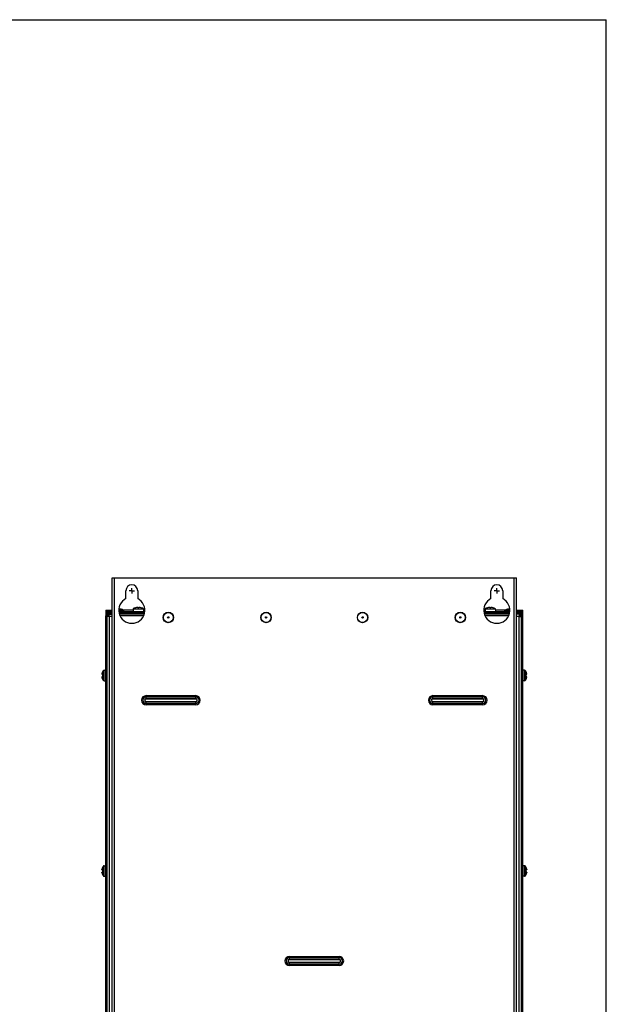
# Model space of a CAD drawing. Header units: millimetres. Extents: x 0 to 1800, y 0 to 1500.
# Tile 27 of 27: x 1350 to 1800, y 745 to 1500. Entities that reach past the tile are written whole.
import ezdxf

# ---------------------------------------------------------------- set-up
doc = ezdxf.new("R2010")
doc.units = ezdxf.units.MM
doc.header["$LTSCALE"] = 99
doc.linetypes.add('CENTER', pattern=[0.6, 0.375, -0.075, 0.075, -0.075])
doc.layers.get('0').update_dxf_attribs({"linetype": 'CONTINUOUS'})
doc.layers.add('002_AXIS', color=7, linetype='CONTINUOUS')
doc.layers.add('00_COMPONENTS', color=7, linetype='CONTINUOUS')

msp = doc.modelspace()

# ---------------------------------------------------------------- linework, layer by layer
at = {"color": 7, "linetype": 'CONTINUOUS'}
for p in [(0, 1500), (1800, 0)]:
    msp.add_line(p, (1800, 1500), dxfattribs=at)
at = {"layer": '002_AXIS', "color": 7, "linetype": 'CENTER'}
for p, q in [((1436.01, 1061.94), (1434.01, 1061.94)), ((1436.01, 1061.94), (1436.01, 1063.94)), ((1436.01, 1061.94), (1436.01, 1059.94)), ((1436.01, 1061.94), (1438.01, 1061.94)), ((1716.01, 1061.94), (1714.01, 1061.94)), ((1716.01, 1061.94), (1716.01, 1063.94)), ((1716.01, 1061.94), (1716.01, 1059.94)), ((1716.01, 1061.94), (1718.01, 1061.94))]:
    msp.add_line(p, q, dxfattribs=at)
at = {"layer": '00_COMPONENTS', "color": 3, "linetype": 'CONTINUOUS'}
for p, q in [((1421.01, 441.94), (1421.01, 1071.94)), ((1421.01, 1071.94), (1731.01, 1071.94)), ((1731.01, 441.94), (1731.01, 1071.94)), ((1431.51, 1055.87), (1431.51, 1061.94)), ((1440.51, 1061.94), (1440.51, 1055.87)), ((1711.51, 1055.87), (1711.51, 1061.94)), ((1720.51, 1061.94), (1720.51, 1055.87)), ((1416.01, 1046.94), (1421.01, 1046.94)), ((1416.01, 470.24), (1416.01, 1042.64)), ((1416.51, 1045.94), (1421.01, 1045.94)), ((1417.01, 1038.94), (1417.01, 1042.44)), ((1417.31, 1043.94), (1421.01, 1043.94)), ((1426.09, 1045.94), (1445.93, 1045.94)), ((1445.53, 1043.94), (1426.48, 1043.94)), ((1437.04, 1046.94), (1429.62, 1046.94)), ((1445.98, 1046.94), (1444.97, 1046.94)), ((1707.04, 1046.94), (1706.03, 1046.94)), ((1706.09, 1045.94), (1725.93, 1045.94)), ((1725.53, 1043.94), (1706.48, 1043.94)), ((1722.4, 1046.94), (1714.97, 1046.94)), ((1731.01, 1046.94), (1736.01, 1046.94)), ((1731.01, 1045.94), (1735.51, 1045.94)), ((1734.71, 1043.94), (1731.01, 1043.94)), ((1735.01, 1039.44), (1735.01, 1042.44)), ((1736.01, 470.24), (1736.01, 1042.64))]:
    msp.add_line(p, q, dxfattribs=at)
at = {"layer": '00_COMPONENTS', "color": 9, "linetype": 'CONTINUOUS'}
for p, q in [((1422.81, 441.94), (1422.81, 1071.94)), ((1729.21, 441.94), (1729.21, 1071.94)), ((1417.31, 1042.44), (1417.31, 1042.94)), ((1426.03, 1046.99), (1429.5, 1046.99)), ((1426.08, 1046.15), (1430.01, 1046.15)), ((1722.01, 1046.15), (1725.94, 1046.15)), ((1722.51, 1046.99), (1725.99, 1046.99)), ((1734.71, 1042.44), (1734.71, 1042.94)), ((1418.81, 470.74), (1418.81, 1042.14)), ((1421.01, 1042.14), (1418.81, 1042.14)), ((1733.21, 1042.14), (1731.01, 1042.14)), ((1733.21, 470.74), (1733.21, 1042.14)), ((1413.21, 998.05), (1413.14, 998.05)), ((1413.96, 997.54), (1413.96, 1000.48)), ((1414.8, 992.94), (1414.8, 1000.94)), ((1737.22, 992.94), (1737.22, 1000.94)), ((1738.06, 1000.48), (1738.06, 997.54)), ((1738.81, 998.05), (1738.88, 998.05)), ((1413.21, 995.83), (1413.14, 995.83)), ((1413.96, 996.34), (1413.96, 993.39)), ((1738.06, 993.39), (1738.06, 996.34)), ((1738.81, 995.83), (1738.88, 995.83)), ((1447.01, 979.09), (1447.01, 981.46)), ((1447.01, 981.46), (1485.01, 981.46)), ((1447.01, 980.48), (1485.01, 980.48)), ((1447.01, 979.18), (1485.01, 979.18)), ((1447.01, 979.09), (1485.01, 979.09)), ((1447.01, 974.42), (1447.01, 976.79)), ((1485.01, 976.79), (1447.01, 976.79)), ((1485.01, 976.7), (1447.01, 976.7)), ((1485.01, 975.4), (1447.01, 975.4)), ((1485.01, 974.42), (1447.01, 974.42)), ((1485.01, 979.09), (1485.01, 981.46)), ((1485.01, 974.42), (1485.01, 976.79)), ((1667.01, 979.09), (1667.01, 981.46)), ((1667.01, 981.46), (1705.01, 981.46)), ((1667.01, 980.48), (1705.01, 980.48)), ((1667.01, 979.18), (1705.01, 979.18)), ((1667.01, 979.09), (1705.01, 979.09)), ((1667.01, 974.42), (1667.01, 976.79)), ((1705.01, 976.79), (1667.01, 976.79)), ((1705.01, 976.7), (1667.01, 976.7)), ((1705.01, 975.4), (1667.01, 975.4)), ((1705.01, 974.42), (1667.01, 974.42)), ((1705.01, 979.09), (1705.01, 981.46)), ((1705.01, 974.42), (1705.01, 976.79)), ((1413.21, 848.05), (1413.14, 848.05)), ((1413.96, 847.54), (1413.96, 850.48)), ((1413.96, 846.34), (1413.96, 843.39)), ((1414.8, 842.94), (1414.8, 850.94)), ((1737.22, 842.94), (1737.22, 850.94)), ((1738.06, 850.48), (1738.06, 847.54)), ((1738.06, 843.39), (1738.06, 846.34)), ((1738.81, 848.05), (1738.88, 848.05)), ((1413.21, 845.83), (1413.14, 845.83)), ((1738.81, 845.83), (1738.88, 845.83)), ((1557.01, 779.09), (1557.01, 781.46)), ((1557.01, 781.46), (1595.01, 781.46)), ((1557.01, 780.48), (1595.01, 780.48)), ((1557.01, 779.18), (1595.01, 779.18)), ((1557.01, 779.09), (1595.01, 779.09)), ((1595.01, 779.09), (1595.01, 781.46)), ((1557.01, 774.42), (1557.01, 776.79)), ((1595.01, 776.79), (1557.01, 776.79)), ((1595.01, 776.7), (1557.01, 776.7)), ((1595.01, 775.4), (1557.01, 775.4)), ((1595.01, 774.42), (1557.01, 774.42)), ((1595.01, 774.42), (1595.01, 776.79))]:
    msp.add_line(p, q, dxfattribs=at)
at = {"layer": '00_COMPONENTS', "color": 7, "linetype": 'CONTINUOUS'}
for p, q in [((1416.01, 1046.94), (1416.01, 1042.94)), ((1416.01, 1044.94), (1421.01, 1044.94)), ((1416.51, 1045.94), (1416.51, 1044.94)), ((1417.01, 1042.64), (1417.01, 1042.44)), ((1417.01, 1042.44), (1418.51, 1042.44)), ((1417.31, 1042.94), (1418.51, 1042.94)), ((1417.51, 1043.94), (1417.51, 1044.94)), ((1418.51, 1042.44), (1418.51, 1043.94)), ((1419.01, 1046.94), (1419.01, 1045.94)), ((1419.51, 1045.94), (1419.51, 1044.94)), ((1420.51, 1043.94), (1420.51, 1044.94)), ((1426.25, 1044.94), (1445.77, 1044.94)), ((1426.89, 1042.94), (1445.13, 1042.94)), ((1427.65, 1047.8), (1427.65, 1047.73)), ((1429.57, 1046.94), (1429.5, 1046.99)), ((1429.62, 1046.94), (1429.57, 1046.94)), ((1430.01, 1046.15), (1430.01, 1045.94)), ((1437.07, 1047.59), (1437.01, 1045.94)), ((1437.11, 1047.59), (1437.07, 1047.59)), ((1437.13, 1048.16), (1437.11, 1047.59)), ((1437.13, 1048.16), (1444.89, 1048.16)), ((1440.56, 1048.85), (1440.56, 1049.16)), ((1441.46, 1049.16), (1441.46, 1048.85)), ((1444.91, 1047.59), (1444.89, 1048.16)), ((1444.95, 1047.59), (1444.91, 1047.59)), ((1444.95, 1047.59), (1445.01, 1045.94)), ((1706.25, 1044.94), (1725.77, 1044.94)), ((1706.89, 1042.94), (1725.13, 1042.94)), ((1707.07, 1047.59), (1707.01, 1045.94)), ((1707.11, 1047.59), (1707.07, 1047.59)), ((1707.13, 1048.16), (1707.11, 1047.59)), ((1707.13, 1048.16), (1714.89, 1048.16)), ((1710.56, 1048.85), (1710.56, 1049.16)), ((1711.46, 1049.16), (1711.46, 1048.85)), ((1714.91, 1047.59), (1714.89, 1048.16)), ((1714.95, 1047.59), (1714.91, 1047.59)), ((1714.95, 1047.59), (1715.01, 1045.94)), ((1722.01, 1046.15), (1722.01, 1045.94)), ((1722.45, 1046.94), (1722.4, 1046.94)), ((1722.51, 1046.99), (1722.45, 1046.94)), ((1724.37, 1047.8), (1724.37, 1047.73)), ((1731.01, 1044.94), (1736.01, 1044.94)), ((1731.51, 1043.94), (1731.51, 1044.94)), ((1732.51, 1045.94), (1732.51, 1044.94)), ((1733.01, 1046.94), (1733.01, 1045.94)), ((1733.51, 1042.44), (1733.51, 1043.94)), ((1734.71, 1042.94), (1733.51, 1042.94)), ((1736.01, 1042.44), (1733.51, 1042.44)), ((1734.51, 1043.94), (1734.51, 1044.94)), ((1735.01, 1042.64), (1735.01, 1042.44)), ((1735.51, 1045.94), (1735.51, 1044.94)), ((1736.01, 1042.64), (1736.01, 1046.94)), ((1417.01, 1041.94), (1416.01, 1041.94)), ((1417.01, 1038.94), (1416.01, 1038.94)), ((1417.01, 473.64), (1417.01, 1038.94)), ((1735.01, 473.14), (1735.01, 1039.44)), ((1736.01, 1039.44), (1735.01, 1039.44)), ((1413.07, 997.96), (1413.22, 997.96)), ((1413.22, 998.94), (1413.14, 998.64)), ((1413.15, 997.54), (1414.01, 997.54)), ((1413.22, 998.94), (1413.22, 998.94)), ((1413.22, 998.94), (1413.22, 998.94)), ((1413.22, 998.94), (1413.22, 998.94)), ((1414.01, 997.54), (1414.01, 996.34)), ((1414.8, 1000.94), (1416.01, 1000.94)), ((1737.22, 1000.94), (1736.01, 1000.94)), ((1738.01, 996.34), (1738.01, 997.54)), ((1738.01, 997.54), (1738.87, 997.54)), ((1738.81, 998.87), (1738.79, 998.94)), ((1738.79, 998.94), (1738.79, 998.94)), ((1738.79, 998.94), (1738.79, 998.94)), ((1738.79, 998.94), (1738.81, 998.87)), ((1738.95, 997.96), (1738.79, 997.96)), ((1738.85, 998.72), (1738.81, 998.87)), ((1738.88, 998.64), (1738.85, 998.72)), ((1413.07, 995.92), (1413.22, 995.92)), ((1413.14, 995.24), (1413.17, 995.15)), ((1414.01, 996.34), (1413.15, 996.34)), ((1413.17, 995.15), (1413.2, 995.01)), ((1413.2, 995.01), (1413.22, 994.94)), ((1413.22, 994.94), (1413.2, 995.01)), ((1413.22, 994.94), (1413.22, 994.94)), ((1413.22, 994.94), (1413.22, 994.94)), ((1414.8, 992.94), (1416.01, 992.94)), ((1737.22, 992.94), (1736.01, 992.94)), ((1738.87, 996.34), (1738.01, 996.34)), ((1738.95, 995.92), (1738.79, 995.92)), ((1738.79, 994.94), (1738.88, 995.24)), ((1738.79, 994.94), (1738.79, 994.94)), ((1738.79, 994.94), (1738.79, 994.94)), ((1738.79, 994.94), (1738.79, 994.94)), ((1413.07, 847.96), (1413.22, 847.96)), ((1413.22, 848.94), (1413.14, 848.64)), ((1413.15, 847.54), (1414.01, 847.54)), ((1414.01, 846.34), (1413.15, 846.34)), ((1413.22, 848.94), (1413.22, 848.94)), ((1413.22, 848.94), (1413.22, 848.94)), ((1413.22, 848.94), (1413.22, 848.94)), ((1414.01, 847.54), (1414.01, 846.34)), ((1414.8, 850.94), (1416.01, 850.94)), ((1737.22, 850.94), (1736.01, 850.94)), ((1738.01, 847.54), (1738.87, 847.54)), ((1738.01, 846.34), (1738.01, 847.54)), ((1738.87, 846.34), (1738.01, 846.34)), ((1738.81, 848.87), (1738.79, 848.94)), ((1738.79, 848.94), (1738.79, 848.94)), ((1738.79, 848.94), (1738.79, 848.94)), ((1738.79, 848.94), (1738.81, 848.87)), ((1738.95, 847.96), (1738.79, 847.96)), ((1738.85, 848.72), (1738.81, 848.87)), ((1738.88, 848.64), (1738.85, 848.72)), ((1413.07, 845.92), (1413.22, 845.92)), ((1413.14, 845.24), (1413.17, 845.15)), ((1413.17, 845.15), (1413.2, 845.01)), ((1413.2, 845.01), (1413.22, 844.94)), ((1413.22, 844.94), (1413.2, 845.01)), ((1413.22, 844.94), (1413.22, 844.94)), ((1413.22, 844.94), (1413.22, 844.94)), ((1414.8, 842.94), (1416.01, 842.94)), ((1737.22, 842.94), (1736.01, 842.94)), ((1738.95, 845.92), (1738.79, 845.92)), ((1738.79, 844.94), (1738.88, 845.24)), ((1738.79, 844.94), (1738.79, 844.94)), ((1738.79, 844.94), (1738.79, 844.94)), ((1738.79, 844.94), (1738.79, 844.94))]:
    msp.add_line(p, q, dxfattribs=at)
at = {"layer": '00_COMPONENTS', "color": 3, "linetype": 'CONTINUOUS'}
for centre in [(1464.01, 1041.44), (1539.01, 1041.44), (1613.01, 1041.44), (1688.01, 1041.44)]:
    msp.add_circle(centre, 4, dxfattribs=at)
at = {"layer": '00_COMPONENTS', "color": 7, "linetype": 'CONTINUOUS'}
for centre, radius in [((1464.01, 1041.44), 3.8), ((1539.01, 1041.44), 3.8), ((1613.01, 1041.44), 3.8), ((1688.01, 1041.44), 3.8), ((1464.01, 1041.44), 0.5), ((1539.01, 1041.44), 0.5), ((1613.01, 1041.44), 0.5), ((1688.01, 1041.44), 0.5)]:
    msp.add_circle(centre, radius, dxfattribs=at)
at = {"layer": '00_COMPONENTS', "color": 3, "linetype": 'CONTINUOUS'}
for centre, radius, start, end in [((1436.01, 1061.94), 4.5, 0, 180), ((1716.01, 1061.94), 4.5, 0, 180), ((1436.01, 1046.94), 10, 116.74368, 63.25632), ((1716.01, 1046.94), 10, 116.74368, 63.25632), ((1417.31, 1042.64), 1.3, 90, 180), ((1419.51, 1041.44), 1.5, 132.47166, 136.25926), ((1457.2, 1048.82), 38.97, 189.32893, 189.86771), ((1694.66, 1048.84), 39.12, 350.13809, 350.67475), ((1732.51, 1041.44), 1.5, 42.47166, 46.25926), ((1734.71, 1042.64), 1.3, 0, 90), ((1412.13, 1003.75), 38.97, 80.13229, 80.67108), ((1739.91, 1003.59), 39.12, 99.32525, 99.86191)]:
    msp.add_arc(centre, radius, start, end, dxfattribs=at)
at = {"layer": '00_COMPONENTS', "color": 7, "linetype": 'CONTINUOUS'}
for centre, radius, start, end in [((1417.31, 1042.64), 0.3, 90, 180), ((1426.01, 1041.54), 6.47, 57.3237, 75.33944), ((1429.01, 1046.15), 1, 0, 52.2068), ((1441.01, 1041.19), 7.98, 93.23225, 119.11776), ((1441.01, 1041.19), 7.68, 86.63962, 93.36038), ((1441.01, 1041.19), 7.98, 60.88224, 86.76775), ((1711.01, 1041.19), 7.98, 93.23225, 119.11776), ((1711.01, 1041.19), 7.68, 86.63962, 93.36038), ((1711.01, 1041.19), 7.98, 60.88224, 86.76775), ((1723.01, 1046.15), 1, 127.7932, 180), ((1726.01, 1041.54), 6.47, 104.66056, 122.6763), ((1734.71, 1042.64), 0.3, 0, 90), ((1413.07, 997.97), 0.0159, 266.74066, 269.53137), ((1419.41, 996.94), 6.5, 146.94427, 162.07985), ((1414.8, 999.94), 1, 90, 146.94427), ((1737.22, 999.94), 1, 33.05573, 90), ((1732.61, 996.94), 6.5, 17.92015, 33.05573), ((1738.95, 997.97), 0.0159, 270.39717, 273.25444), ((1413.07, 995.9), 0.0159, 90.39717, 93.25444), ((1419.41, 996.94), 6.5, 197.92015, 213.05573), ((1414.8, 993.94), 1, 213.05573, 270), ((1737.22, 993.94), 1, 270, 326.94427), ((1732.61, 996.94), 6.5, 326.94427, 342.07985), ((1738.95, 995.9), 0.0159, 86.74066, 89.53137), ((1413.07, 847.97), 0.0159, 266.74066, 269.53137), ((1419.41, 846.94), 6.5, 146.94427, 162.07985), ((1414.8, 849.94), 1, 90, 146.94427), ((1737.22, 849.94), 1, 33.05573, 90), ((1732.61, 846.94), 6.5, 17.92015, 33.05573), ((1738.95, 847.97), 0.0159, 270.39717, 273.25444), ((1413.07, 845.9), 0.0159, 90.39717, 93.25444), ((1419.41, 846.94), 6.5, 197.92015, 213.05573), ((1414.8, 843.94), 1, 213.05573, 270), ((1737.22, 843.94), 1, 270, 326.94427), ((1732.61, 846.94), 6.5, 326.94427, 342.07985), ((1738.95, 845.9), 0.0159, 86.74066, 89.53137)]:
    msp.add_arc(centre, radius, start, end, dxfattribs=at)
at = {"layer": '00_COMPONENTS', "color": 9, "linetype": 'CONTINUOUS'}
for centre, radius, start, end in [((1447.01, 977.94), 3.52, 90, 270), ((1447.01, 977.94), 2.54, 90, 270), ((1447.01, 977.94), 1.24, 90, 270), ((1447.01, 977.94), 1.15, 90, 270), ((1485.01, 977.94), 3.52, 270, 90), ((1485.01, 977.94), 2.54, 270, 90), ((1485.01, 977.94), 1.24, 270, 90), ((1485.01, 977.94), 1.15, 270, 90), ((1667.01, 977.94), 3.52, 90, 270), ((1667.01, 977.94), 2.54, 90, 270), ((1667.01, 977.94), 1.24, 90, 270), ((1667.01, 977.94), 1.15, 90, 270), ((1705.01, 977.94), 3.52, 270, 90), ((1705.01, 977.94), 2.54, 270, 90), ((1705.01, 977.94), 1.24, 270, 90), ((1705.01, 977.94), 1.15, 270, 90), ((1557.01, 777.94), 3.52, 90, 270), ((1557.01, 777.94), 2.54, 90, 270), ((1557.01, 777.94), 1.24, 90, 270), ((1557.01, 777.94), 1.15, 90, 270), ((1595.01, 777.94), 3.52, 270, 90), ((1595.01, 777.94), 2.54, 270, 90), ((1595.01, 777.94), 1.24, 270, 90), ((1595.01, 777.94), 1.15, 270, 90)]:
    msp.add_arc(centre, radius, start, end, dxfattribs=at)
at = {"layer": '00_COMPONENTS', "color": 3, "linetype": 'CONTINUOUS'}
for points, knots in [([(1417.53, 1042.35), (1417.46, 1042.36), (1417.33, 1042.39), (1417.16, 1042.4), (1417.08, 1042.44), (1417.01, 1042.43), (1417.01, 1042.44)], [0, 0, 0, 0, 0.423319, 0.739235, 0.933797, 1, 1, 1, 1]), ([(1418.45, 1042.2), (1418.36, 1042.21), (1418.06, 1042.26), (1417.75, 1042.31), (1417.53, 1042.35)], [0, 0, 0, 0, 0.276946, 1, 1, 1, 1]), ([(1418.75, 1042.5), (1418.72, 1042.69), (1418.67, 1042.96), (1418.61, 1043.3), (1418.58, 1043.52), (1418.55, 1043.69), (1418.54, 1043.82), (1418.51, 1043.88), (1418.52, 1043.94), (1418.51, 1043.94)], [0, 0, 0, 0, 0.394949, 0.567319, 0.716221, 0.8373, 0.926698, 0.981415, 1, 1, 1, 1]), ([(1733.27, 1042.5), (1733.3, 1042.69), (1733.35, 1042.96), (1733.4, 1043.3), (1733.44, 1043.52), (1733.47, 1043.69), (1733.48, 1043.82), (1733.51, 1043.88), (1733.5, 1043.94), (1733.51, 1043.94)], [0, 0, 0, 0, 0.394946, 0.567318, 0.71622, 0.837299, 0.926695, 0.981413, 1, 1, 1, 1]), ([(1733.57, 1042.2), (1733.66, 1042.21), (1733.96, 1042.26), (1734.27, 1042.31), (1734.49, 1042.35)], [0, 0, 0, 0, 0.27693, 1, 1, 1, 1]), ([(1734.49, 1042.35), (1734.56, 1042.36), (1734.68, 1042.39), (1734.86, 1042.4), (1734.94, 1042.44), (1735.01, 1042.43), (1735.01, 1042.44)], [0, 0, 0, 0, 0.423311, 0.739225, 0.933791, 1, 1, 1, 1])]:
    msp.add_open_spline(points, degree=3, knots=knots, dxfattribs=at)
at = {"layer": '00_COMPONENTS', "color": 7, "linetype": 'CONTINUOUS'}
for points, knots in [([(1418.81, 1042.14), (1418.77, 1042.18), (1418.7, 1042.25), (1418.6, 1042.34), (1418.56, 1042.4), (1418.51, 1042.43), (1418.51, 1042.44)], [0, 0, 0, 0, 0.382356, 0.696199, 0.917991, 1, 1, 1, 1]), ([(1418.81, 1042.14), (1418.77, 1042.18), (1418.7, 1042.24), (1418.61, 1042.34), (1418.54, 1042.39), (1418.52, 1042.44), (1418.51, 1042.44)], [0, 0, 0, 0, 0.382356, 0.696199, 0.917991, 1, 1, 1, 1]), ([(1426.31, 1047.81), (1426.31, 1047.79), (1426.29, 1047.78), (1426.27, 1047.76), (1426.23, 1047.75), (1426.16, 1047.73), (1426.1, 1047.73), (1426.07, 1047.73)], [0, 0, 0, 0, 0.121242, 0.213685, 0.330388, 0.631202, 1, 1, 1, 1]), ([(1427.33, 1047.81), (1427.22, 1047.84), (1427, 1047.89), (1426.72, 1047.92), (1426.52, 1047.91), (1426.42, 1047.89), (1426.36, 1047.87), (1426.33, 1047.85), (1426.31, 1047.83), (1426.31, 1047.81), (1426.31, 1047.81)], [0, 0, 0, 0, 0.323263, 0.645923, 0.779454, 0.882676, 0.921854, 0.953134, 0.978092, 1, 1, 1, 1]), ([(1427.65, 1047.73), (1427.6, 1047.74), (1427.49, 1047.76), (1427.38, 1047.79), (1427.33, 1047.81)], [0, 0, 0, 0, 0.493625, 1, 1, 1, 1]), ([(1427.65, 1047.8), (1427.67, 1047.79), (1427.7, 1047.78), (1427.74, 1047.77), (1427.77, 1047.75), (1427.78, 1047.74), (1427.78, 1047.73)], [0, 0, 0, 0, 0.387715, 0.692844, 0.898382, 1, 1, 1, 1]), ([(1427.74, 1047.72), (1427.73, 1047.72), (1427.7, 1047.72), (1427.68, 1047.73), (1427.65, 1047.73)], [0, 0, 0, 0, 0.20807, 1, 1, 1, 1]), ([(1427.76, 1047.72), (1427.75, 1047.72), (1427.75, 1047.72), (1427.74, 1047.72), (1427.74, 1047.72)], [0, 0, 0, 0, 0.2256, 1, 1, 1, 1]), ([(1427.78, 1047.73), (1427.78, 1047.73), (1427.77, 1047.72), (1427.76, 1047.72), (1427.76, 1047.72)], [0, 0, 0, 0, 0.327106, 1, 1, 1, 1]), ([(1724.24, 1047.73), (1724.24, 1047.74), (1724.25, 1047.75), (1724.28, 1047.77), (1724.32, 1047.78), (1724.35, 1047.79), (1724.37, 1047.8)], [0, 0, 0, 0, 0.101618, 0.307155, 0.612285, 1, 1, 1, 1]), ([(1724.26, 1047.72), (1724.26, 1047.72), (1724.25, 1047.72), (1724.24, 1047.73), (1724.24, 1047.73)], [0, 0, 0, 0, 0.672894, 1, 1, 1, 1]), ([(1724.28, 1047.72), (1724.28, 1047.72), (1724.27, 1047.72), (1724.27, 1047.72), (1724.26, 1047.72)], [0, 0, 0, 0, 0.274214, 1, 1, 1, 1]), ([(1724.36, 1047.73), (1724.36, 1047.73), (1724.33, 1047.73), (1724.3, 1047.72), (1724.28, 1047.72)], [0, 0, 0, 0, 0.28933, 1, 1, 1, 1]), ([(1724.69, 1047.81), (1724.63, 1047.79), (1724.53, 1047.76), (1724.42, 1047.74), (1724.36, 1047.73)], [0, 0, 0, 0, 0.506375, 1, 1, 1, 1]), ([(1725.71, 1047.81), (1725.71, 1047.81), (1725.7, 1047.83), (1725.69, 1047.85), (1725.66, 1047.87), (1725.6, 1047.89), (1725.5, 1047.91), (1725.3, 1047.92), (1725.02, 1047.89), (1724.8, 1047.84), (1724.69, 1047.81)], [0, 0, 0, 0, 0.021907, 0.046865, 0.078145, 0.117324, 0.220545, 0.354072, 0.676727, 1, 1, 1, 1]), ([(1725.95, 1047.73), (1725.91, 1047.73), (1725.86, 1047.73), (1725.79, 1047.75), (1725.75, 1047.76), (1725.72, 1047.78), (1725.71, 1047.79), (1725.71, 1047.81)], [0, 0, 0, 0, 0.368798, 0.669612, 0.786315, 0.878758, 1, 1, 1, 1]), ([(1733.21, 1042.14), (1733.25, 1042.18), (1733.32, 1042.24), (1733.41, 1042.34), (1733.47, 1042.39), (1733.5, 1042.44), (1733.51, 1042.44)], [0, 0, 0, 0, 0.372918, 0.691274, 0.916518, 1, 1, 1, 1]), ([(1733.21, 1042.14), (1733.25, 1042.18), (1733.31, 1042.25), (1733.41, 1042.33), (1733.46, 1042.4), (1733.51, 1042.43), (1733.51, 1042.44)], [0, 0, 0, 0, 0.372918, 0.691274, 0.916518, 1, 1, 1, 1]), ([(1413.05, 998.19), (1413.05, 998.18), (1413.04, 998.13), (1413.04, 998.08), (1413.04, 998.05)], [0, 0, 0, 0, 0.28599, 1, 1, 1, 1]), ([(1413.04, 998.05), (1413.04, 998.05), (1413.04, 998.04), (1413.04, 998.03), (1413.04, 998.02)], [0, 0, 0, 0, 0.265752, 1, 1, 1, 1]), ([(1413.04, 998.02), (1413.04, 998.02), (1413.04, 998), (1413.04, 997.98), (1413.05, 997.97)], [0, 0, 0, 0, 0.308398, 1, 1, 1, 1]), ([(1413.08, 998.37), (1413.08, 998.36), (1413.06, 998.3), (1413.05, 998.23), (1413.05, 998.19)], [0, 0, 0, 0, 0.268139, 1, 1, 1, 1]), ([(1413.05, 997.97), (1413.05, 997.97), (1413.05, 997.96), (1413.06, 997.96), (1413.06, 997.96)], [0, 0, 0, 0, 0.311852, 1, 1, 1, 1]), ([(1413.06, 997.96), (1413.07, 997.96), (1413.08, 997.96), (1413.11, 997.99), (1413.13, 998.03), (1413.14, 998.05)], [0, 0, 0, 0, 0.134855, 0.341532, 1, 1, 1, 1]), ([(1413.14, 998.64), (1413.14, 998.62), (1413.11, 998.53), (1413.09, 998.44), (1413.08, 998.37)], [0, 0, 0, 0, 0.255951, 1, 1, 1, 1]), ([(1413.14, 998.05), (1413.15, 998.06), (1413.16, 998.08), (1413.18, 998.09), (1413.18, 998.09)], [0, 0, 0, 0, 0.621532, 1, 1, 1, 1]), ([(1413.22, 997.96), (1413.23, 997.92), (1413.22, 997.84), (1413.21, 997.73), (1413.18, 997.63), (1413.16, 997.57), (1413.15, 997.54)], [0, 0, 0, 0, 0.25759, 0.537391, 0.796492, 1, 1, 1, 1]), ([(1413.18, 998.09), (1413.2, 998.09), (1413.21, 998.05), (1413.22, 998.01), (1413.22, 997.98), (1413.22, 997.96)], [0, 0, 0, 0, 0.312822, 0.611055, 1, 1, 1, 1]), ([(1738.79, 997.96), (1738.79, 997.98), (1738.8, 998.01), (1738.8, 998.05), (1738.82, 998.09), (1738.84, 998.09)], [0, 0, 0, 0, 0.388945, 0.687178, 1, 1, 1, 1]), ([(1738.87, 997.54), (1738.86, 997.57), (1738.84, 997.63), (1738.81, 997.73), (1738.8, 997.84), (1738.79, 997.92), (1738.79, 997.96)], [0, 0, 0, 0, 0.203508, 0.462609, 0.74241, 1, 1, 1, 1]), ([(1738.84, 998.09), (1738.84, 998.09), (1738.86, 998.08), (1738.87, 998.06), (1738.88, 998.05)], [0, 0, 0, 0, 0.378468, 1, 1, 1, 1]), ([(1738.94, 998.37), (1738.93, 998.4), (1738.92, 998.48), (1738.89, 998.57), (1738.88, 998.64)], [0, 0, 0, 0, 0.241391, 1, 1, 1, 1]), ([(1738.88, 998.05), (1738.89, 998.03), (1738.91, 997.99), (1738.93, 997.96), (1738.95, 997.96), (1738.95, 997.96)], [0, 0, 0, 0, 0.658389, 0.865096, 1, 1, 1, 1]), ([(1738.97, 998.19), (1738.97, 998.2), (1738.96, 998.26), (1738.95, 998.33), (1738.94, 998.37)], [0, 0, 0, 0, 0.23013, 1, 1, 1, 1]), ([(1738.95, 997.96), (1738.96, 997.96), (1738.96, 997.96), (1738.97, 997.97), (1738.97, 997.97)], [0, 0, 0, 0, 0.217446, 1, 1, 1, 1]), ([(1738.98, 998.05), (1738.98, 998.06), (1738.98, 998.11), (1738.98, 998.15), (1738.97, 998.19)], [0, 0, 0, 0, 0.212545, 1, 1, 1, 1]), ([(1738.97, 997.97), (1738.97, 997.98), (1738.98, 997.99), (1738.98, 998.01), (1738.98, 998.02)], [0, 0, 0, 0, 0.193646, 1, 1, 1, 1]), ([(1738.98, 998.02), (1738.98, 998.02), (1738.98, 998.03), (1738.98, 998.04), (1738.98, 998.05)], [0, 0, 0, 0, 0.234218, 1, 1, 1, 1]), ([(1413.05, 995.91), (1413.05, 995.9), (1413.04, 995.89), (1413.04, 995.87), (1413.04, 995.86)], [0, 0, 0, 0, 0.193646, 1, 1, 1, 1]), ([(1413.04, 995.86), (1413.04, 995.85), (1413.04, 995.84), (1413.04, 995.83), (1413.04, 995.83)], [0, 0, 0, 0, 0.234218, 1, 1, 1, 1]), ([(1413.04, 995.83), (1413.04, 995.82), (1413.04, 995.77), (1413.04, 995.73), (1413.05, 995.69)], [0, 0, 0, 0, 0.212545, 1, 1, 1, 1]), ([(1413.06, 995.92), (1413.06, 995.92), (1413.05, 995.92), (1413.05, 995.91), (1413.05, 995.91)], [0, 0, 0, 0, 0.217446, 1, 1, 1, 1]), ([(1413.05, 995.69), (1413.05, 995.68), (1413.06, 995.61), (1413.07, 995.55), (1413.08, 995.5)], [0, 0, 0, 0, 0.23013, 1, 1, 1, 1]), ([(1413.14, 995.83), (1413.13, 995.85), (1413.11, 995.88), (1413.08, 995.91), (1413.07, 995.92), (1413.06, 995.92)], [0, 0, 0, 0, 0.658389, 0.865096, 1, 1, 1, 1]), ([(1413.08, 995.5), (1413.08, 995.48), (1413.1, 995.39), (1413.12, 995.31), (1413.14, 995.24)], [0, 0, 0, 0, 0.241391, 1, 1, 1, 1]), ([(1413.18, 995.79), (1413.18, 995.79), (1413.16, 995.8), (1413.15, 995.82), (1413.14, 995.83)], [0, 0, 0, 0, 0.378468, 1, 1, 1, 1]), ([(1413.15, 996.34), (1413.16, 996.31), (1413.18, 996.25), (1413.21, 996.15), (1413.22, 996.03), (1413.23, 995.96), (1413.22, 995.92)], [0, 0, 0, 0, 0.203508, 0.462609, 0.74241, 1, 1, 1, 1]), ([(1413.22, 995.92), (1413.22, 995.9), (1413.22, 995.87), (1413.21, 995.82), (1413.2, 995.79), (1413.18, 995.79)], [0, 0, 0, 0, 0.388945, 0.687178, 1, 1, 1, 1]), ([(1738.79, 995.92), (1738.79, 995.96), (1738.8, 996.03), (1738.81, 996.15), (1738.84, 996.25), (1738.86, 996.31), (1738.87, 996.34)], [0, 0, 0, 0, 0.25759, 0.537391, 0.796492, 1, 1, 1, 1]), ([(1738.84, 995.79), (1738.82, 995.79), (1738.8, 995.82), (1738.8, 995.87), (1738.79, 995.9), (1738.79, 995.92)], [0, 0, 0, 0, 0.312822, 0.611055, 1, 1, 1, 1]), ([(1738.88, 995.83), (1738.87, 995.82), (1738.86, 995.8), (1738.84, 995.79), (1738.84, 995.79)], [0, 0, 0, 0, 0.621532, 1, 1, 1, 1]), ([(1738.95, 995.92), (1738.95, 995.92), (1738.93, 995.91), (1738.91, 995.88), (1738.89, 995.85), (1738.88, 995.83)], [0, 0, 0, 0, 0.134855, 0.341532, 1, 1, 1, 1]), ([(1738.88, 995.24), (1738.88, 995.26), (1738.91, 995.35), (1738.93, 995.44), (1738.94, 995.5)], [0, 0, 0, 0, 0.255951, 1, 1, 1, 1]), ([(1738.94, 995.5), (1738.94, 995.52), (1738.95, 995.58), (1738.96, 995.64), (1738.97, 995.69)], [0, 0, 0, 0, 0.268139, 1, 1, 1, 1]), ([(1738.97, 995.91), (1738.97, 995.91), (1738.97, 995.91), (1738.96, 995.92), (1738.95, 995.92)], [0, 0, 0, 0, 0.311852, 1, 1, 1, 1]), ([(1738.98, 995.86), (1738.98, 995.86), (1738.98, 995.88), (1738.98, 995.89), (1738.97, 995.91)], [0, 0, 0, 0, 0.308398, 1, 1, 1, 1]), ([(1738.97, 995.69), (1738.97, 995.7), (1738.98, 995.75), (1738.98, 995.79), (1738.98, 995.83)], [0, 0, 0, 0, 0.28599, 1, 1, 1, 1]), ([(1738.98, 995.83), (1738.98, 995.83), (1738.98, 995.84), (1738.98, 995.85), (1738.98, 995.86)], [0, 0, 0, 0, 0.265752, 1, 1, 1, 1]), ([(1413.05, 848.19), (1413.05, 848.18), (1413.04, 848.13), (1413.04, 848.08), (1413.04, 848.05)], [0, 0, 0, 0, 0.28599, 1, 1, 1, 1]), ([(1413.04, 848.05), (1413.04, 848.05), (1413.04, 848.04), (1413.04, 848.03), (1413.04, 848.02)], [0, 0, 0, 0, 0.265752, 1, 1, 1, 1]), ([(1413.04, 848.02), (1413.04, 848.02), (1413.04, 848), (1413.04, 847.98), (1413.05, 847.97)], [0, 0, 0, 0, 0.308398, 1, 1, 1, 1]), ([(1413.08, 848.37), (1413.08, 848.36), (1413.06, 848.3), (1413.05, 848.23), (1413.05, 848.19)], [0, 0, 0, 0, 0.268139, 1, 1, 1, 1]), ([(1413.05, 847.97), (1413.05, 847.97), (1413.05, 847.96), (1413.06, 847.96), (1413.06, 847.96)], [0, 0, 0, 0, 0.311852, 1, 1, 1, 1]), ([(1413.06, 847.96), (1413.07, 847.96), (1413.08, 847.96), (1413.11, 847.99), (1413.13, 848.03), (1413.14, 848.05)], [0, 0, 0, 0, 0.134855, 0.341532, 1, 1, 1, 1]), ([(1413.14, 848.64), (1413.14, 848.62), (1413.11, 848.53), (1413.09, 848.44), (1413.08, 848.37)], [0, 0, 0, 0, 0.255951, 1, 1, 1, 1]), ([(1413.14, 848.05), (1413.15, 848.06), (1413.16, 848.08), (1413.18, 848.09), (1413.18, 848.09)], [0, 0, 0, 0, 0.621532, 1, 1, 1, 1]), ([(1413.22, 847.96), (1413.23, 847.92), (1413.22, 847.84), (1413.21, 847.73), (1413.18, 847.63), (1413.16, 847.57), (1413.15, 847.54)], [0, 0, 0, 0, 0.25759, 0.537391, 0.796492, 1, 1, 1, 1]), ([(1413.15, 846.34), (1413.16, 846.31), (1413.18, 846.25), (1413.21, 846.15), (1413.22, 846.03), (1413.23, 845.96), (1413.22, 845.92)], [0, 0, 0, 0, 0.203508, 0.462609, 0.74241, 1, 1, 1, 1]), ([(1413.18, 848.09), (1413.2, 848.09), (1413.21, 848.05), (1413.22, 848.01), (1413.22, 847.98), (1413.22, 847.96)], [0, 0, 0, 0, 0.312822, 0.611055, 1, 1, 1, 1]), ([(1738.79, 847.96), (1738.79, 847.98), (1738.8, 848.01), (1738.8, 848.05), (1738.82, 848.09), (1738.84, 848.09)], [0, 0, 0, 0, 0.388945, 0.687178, 1, 1, 1, 1]), ([(1738.87, 847.54), (1738.86, 847.57), (1738.84, 847.63), (1738.81, 847.73), (1738.8, 847.84), (1738.79, 847.92), (1738.79, 847.96)], [0, 0, 0, 0, 0.203508, 0.462609, 0.74241, 1, 1, 1, 1]), ([(1738.79, 845.92), (1738.79, 845.96), (1738.8, 846.03), (1738.81, 846.15), (1738.84, 846.25), (1738.86, 846.31), (1738.87, 846.34)], [0, 0, 0, 0, 0.25759, 0.537391, 0.796492, 1, 1, 1, 1]), ([(1738.84, 848.09), (1738.84, 848.09), (1738.86, 848.08), (1738.87, 848.06), (1738.88, 848.05)], [0, 0, 0, 0, 0.378468, 1, 1, 1, 1]), ([(1738.94, 848.37), (1738.93, 848.4), (1738.92, 848.48), (1738.89, 848.57), (1738.88, 848.64)], [0, 0, 0, 0, 0.241391, 1, 1, 1, 1]), ([(1738.88, 848.05), (1738.89, 848.03), (1738.91, 847.99), (1738.93, 847.96), (1738.95, 847.96), (1738.95, 847.96)], [0, 0, 0, 0, 0.658389, 0.865096, 1, 1, 1, 1]), ([(1738.97, 848.19), (1738.97, 848.2), (1738.96, 848.26), (1738.95, 848.33), (1738.94, 848.37)], [0, 0, 0, 0, 0.23013, 1, 1, 1, 1]), ([(1738.95, 847.96), (1738.96, 847.96), (1738.96, 847.96), (1738.97, 847.97), (1738.97, 847.97)], [0, 0, 0, 0, 0.217446, 1, 1, 1, 1]), ([(1738.98, 848.05), (1738.98, 848.06), (1738.98, 848.11), (1738.98, 848.15), (1738.97, 848.19)], [0, 0, 0, 0, 0.212545, 1, 1, 1, 1]), ([(1738.97, 847.97), (1738.97, 847.98), (1738.98, 847.99), (1738.98, 848.01), (1738.98, 848.02)], [0, 0, 0, 0, 0.193646, 1, 1, 1, 1]), ([(1738.98, 848.02), (1738.98, 848.02), (1738.98, 848.03), (1738.98, 848.04), (1738.98, 848.05)], [0, 0, 0, 0, 0.234218, 1, 1, 1, 1]), ([(1413.05, 845.91), (1413.05, 845.9), (1413.04, 845.89), (1413.04, 845.87), (1413.04, 845.86)], [0, 0, 0, 0, 0.193646, 1, 1, 1, 1]), ([(1413.04, 845.86), (1413.04, 845.85), (1413.04, 845.84), (1413.04, 845.83), (1413.04, 845.83)], [0, 0, 0, 0, 0.234218, 1, 1, 1, 1]), ([(1413.04, 845.83), (1413.04, 845.82), (1413.04, 845.77), (1413.04, 845.73), (1413.05, 845.69)], [0, 0, 0, 0, 0.212545, 1, 1, 1, 1]), ([(1413.06, 845.92), (1413.06, 845.92), (1413.05, 845.92), (1413.05, 845.91), (1413.05, 845.91)], [0, 0, 0, 0, 0.217446, 1, 1, 1, 1]), ([(1413.05, 845.69), (1413.05, 845.68), (1413.06, 845.61), (1413.07, 845.55), (1413.08, 845.5)], [0, 0, 0, 0, 0.23013, 1, 1, 1, 1]), ([(1413.14, 845.83), (1413.13, 845.85), (1413.11, 845.88), (1413.08, 845.91), (1413.07, 845.92), (1413.06, 845.92)], [0, 0, 0, 0, 0.658389, 0.865096, 1, 1, 1, 1]), ([(1413.08, 845.5), (1413.08, 845.48), (1413.1, 845.39), (1413.12, 845.31), (1413.14, 845.24)], [0, 0, 0, 0, 0.241391, 1, 1, 1, 1]), ([(1413.18, 845.79), (1413.18, 845.79), (1413.16, 845.8), (1413.15, 845.82), (1413.14, 845.83)], [0, 0, 0, 0, 0.378468, 1, 1, 1, 1]), ([(1413.22, 845.92), (1413.22, 845.9), (1413.22, 845.87), (1413.21, 845.82), (1413.2, 845.79), (1413.18, 845.79)], [0, 0, 0, 0, 0.388945, 0.687178, 1, 1, 1, 1]), ([(1738.84, 845.79), (1738.82, 845.79), (1738.8, 845.82), (1738.8, 845.87), (1738.79, 845.9), (1738.79, 845.92)], [0, 0, 0, 0, 0.312822, 0.611055, 1, 1, 1, 1]), ([(1738.88, 845.83), (1738.87, 845.82), (1738.86, 845.8), (1738.84, 845.79), (1738.84, 845.79)], [0, 0, 0, 0, 0.621532, 1, 1, 1, 1]), ([(1738.95, 845.92), (1738.95, 845.92), (1738.93, 845.91), (1738.91, 845.88), (1738.89, 845.85), (1738.88, 845.83)], [0, 0, 0, 0, 0.134855, 0.341532, 1, 1, 1, 1]), ([(1738.88, 845.24), (1738.88, 845.26), (1738.91, 845.35), (1738.93, 845.44), (1738.94, 845.5)], [0, 0, 0, 0, 0.255951, 1, 1, 1, 1]), ([(1738.94, 845.5), (1738.94, 845.52), (1738.95, 845.58), (1738.96, 845.64), (1738.97, 845.69)], [0, 0, 0, 0, 0.268139, 1, 1, 1, 1]), ([(1738.97, 845.91), (1738.97, 845.91), (1738.97, 845.91), (1738.96, 845.92), (1738.95, 845.92)], [0, 0, 0, 0, 0.311852, 1, 1, 1, 1]), ([(1738.98, 845.86), (1738.98, 845.86), (1738.98, 845.88), (1738.98, 845.89), (1738.97, 845.91)], [0, 0, 0, 0, 0.308398, 1, 1, 1, 1]), ([(1738.97, 845.69), (1738.97, 845.7), (1738.98, 845.75), (1738.98, 845.79), (1738.98, 845.83)], [0, 0, 0, 0, 0.28599, 1, 1, 1, 1]), ([(1738.98, 845.83), (1738.98, 845.83), (1738.98, 845.84), (1738.98, 845.85), (1738.98, 845.86)], [0, 0, 0, 0, 0.265752, 1, 1, 1, 1])]:
    msp.add_open_spline(points, degree=3, knots=knots, dxfattribs=at)

doc.saveas('drawing.dxf')
